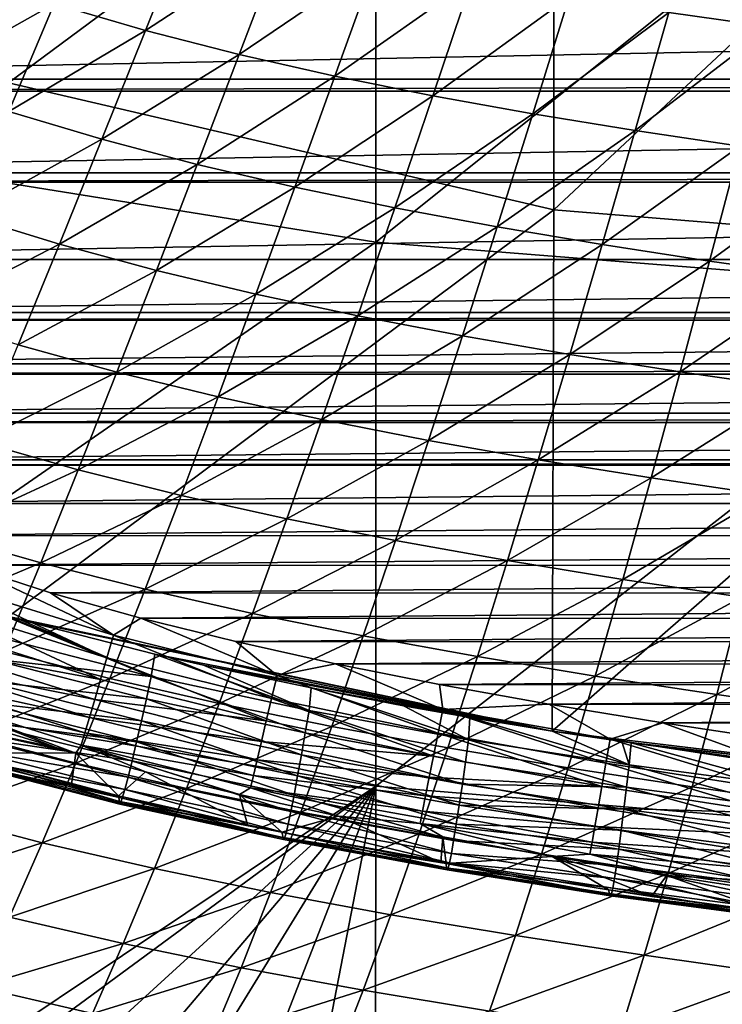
# Model space of a CAD drawing. Header units: metres. Extents: x -104 to 104, y -68 to 90.
# Tile 82 of 256: x -9.45 to -5.36, y -65.2 to -59.46. Entities that reach past the tile are written whole.
import ezdxf

# ---------------------------------------------------------------- set-up
doc = ezdxf.new("R2010")
doc.units = ezdxf.units.M
doc.layers.add('solid_FIT-BATH-153_SW0002', color=7, linetype='CONTINUOUS')

msp = doc.modelspace()

# ---------------------------------------------------------------- linework, layer by layer
at = {"layer": 'solid_FIT-BATH-153_SW0002'}
for points in [[(-6.339929, -57.475014, 10.126211), (-9.513561, -59.829487, 9.881904), (-9.516532, -56.657337, 10.174276)], [(-11.063119, -56.955433, 13.146264), (-11.063119, -60.164566, 12.848395), (-7.374184, -57.522076, 13.126828)], [(-6.339929, -57.475014, 10.126211), (-6.337791, -60.569359, 9.83842), (-9.513561, -59.829487, 9.881904)], [(-3.166559, -57.601345, 10.133073), (-6.337791, -60.569359, 9.83842), (-6.339929, -57.475014, 10.126211)], [(-11.063119, -60.164566, 12.848395), (-7.374184, -60.757038, 12.826158), (-7.374184, -57.522076, 13.126828)], [(-7.374184, -57.522076, 13.126828), (-7.374184, -60.757038, 12.826158), (-3.685249, -57.803608, 13.124873)], [(-3.166559, -57.601345, 10.133073), (-3.165333, -60.828033, 9.8335), (-6.337791, -60.569359, 9.83842)], [(-7.374184, -60.757038, 12.826158), (-3.685249, -61.051376, 12.823524), (-3.685249, -57.803608, 13.124873)], [(-5.075833, -59.502838, -4.046718), (-5.668739, -59.418564, -3.99928), (-4.891976, -58.785294, -4.502365)], [(-8.71592, -59.524632, -3.175266), (-9.24914, -59.369026, -3.096009), (-8.453888, -58.869816, -3.693896)], [(-8.71592, -59.524632, -3.175266), (-8.453888, -58.869816, -3.693896), (-7.919036, -59.002125, -3.765745)], [(-8.170344, -59.664181, -3.249031), (-8.71592, -59.524632, -3.175266), (-7.919036, -59.002125, -3.765745)], [(-8.170344, -59.664181, -3.249031), (-7.919036, -59.002125, -3.765745), (-7.373385, -59.1213, -3.831812)], [(-7.612876, -59.790295, -3.317322), (-8.170344, -59.664181, -3.249031), (-7.373385, -59.1213, -3.831812)], [(-7.612876, -59.790295, -3.317322), (-7.373385, -59.1213, -3.831812), (-6.816818, -59.229366, -3.892413)], [(-10.04123, -59.813553, -2.446528), (-9.769485, -59.194683, -3.011268), (-9.24914, -59.369026, -3.096009)], [(13.650385, -59.266029, 6.741826), (-13.650395, -59.266006, 6.741824), (-13.380065, -59.806362, 6.789099)], [(13.380065, -59.806362, 6.789099), (13.650385, -59.266029, 6.741826), (-13.380065, -59.806362, 6.789099)], [(-7.043321, -59.904999, -3.38048), (-7.612876, -59.790295, -3.317322), (-6.816818, -59.229366, -3.892413)], [(-7.043321, -59.904999, -3.38048), (-6.816818, -59.229366, -3.892413), (-6.24879, -59.327923, -3.948062)], [(-6.461062, -60.009945, -3.439053), (-7.043321, -59.904999, -3.38048), (-6.24879, -59.327923, -3.948062)], [(-6.461062, -60.009945, -3.439053), (-6.24879, -59.327923, -3.948062), (-5.668739, -59.418564, -3.99928)], [(-9.512738, -59.995159, -2.532635), (-10.04123, -59.813553, -2.446528), (-9.24914, -59.369026, -3.096009)], [(-9.512738, -59.995159, -2.532635), (-9.24914, -59.369026, -3.096009), (-8.71592, -59.524632, -3.175266)], [(-5.865464, -60.106773, -3.4936), (-6.461062, -60.009945, -3.439053), (-5.668739, -59.418564, -3.99928)], [(-5.865464, -60.106773, -3.4936), (-5.668739, -59.418564, -3.99928), (-5.075833, -59.502838, -4.046718)], [(-8.970421, -60.157845, -2.613524), (-9.512738, -59.995159, -2.532635), (-8.71592, -59.524632, -3.175266)], [(-8.970421, -60.157845, -2.613524), (-8.71592, -59.524632, -3.175266), (-8.170344, -59.664181, -3.249031)], [(-5.255616, -60.197113, -3.544824), (-5.865464, -60.106773, -3.4936), (-5.075833, -59.502838, -4.046718)], [(-8.414721, -60.304222, -2.689196), (-8.970421, -60.157845, -2.613524), (-8.170344, -59.664181, -3.249031)], [(-8.414721, -60.304222, -2.689196), (-8.170344, -59.664181, -3.249031), (-7.612876, -59.790295, -3.317322)], [(13.380065, -59.806362, 6.789099), (-13.380065, -59.806362, 6.789099), (-13.340532, -59.876644, 6.795248)], [(13.340526, -59.876656, 6.795249), (13.380065, -59.806362, 6.789099), (-13.340532, -59.876644, 6.795248)], [(-6.337791, -60.569359, 9.83842), (-9.513893, -62.938431, 9.573332), (-9.513561, -59.829487, 9.881904)], [(-7.846023, -60.436855, -2.759678), (-8.414721, -60.304222, -2.689196), (-7.612876, -59.790295, -3.317322)], [(-7.846023, -60.436855, -2.759678), (-7.612876, -59.790295, -3.317322), (-7.043321, -59.904999, -3.38048)], [(13.340526, -59.876656, 6.795249), (-13.340532, -59.876644, 6.795248), (-13.04353, -60.352497, 6.83688)], [(13.04353, -60.352497, 6.83688), (13.340526, -59.876656, 6.795249), (-13.04353, -60.352497, 6.83688)], [(-7.264061, -60.557785, -2.825338), (-7.846023, -60.436855, -2.759678), (-7.043321, -59.904999, -3.38048)], [(-7.264061, -60.557785, -2.825338), (-7.043321, -59.904999, -3.38048), (-6.461062, -60.009945, -3.439053)], [(-9.768415, -60.599205, -1.929514), (-9.512738, -59.995159, -2.532635), (-8.970421, -60.157845, -2.613524)], [(-6.668156, -60.668694, -2.886755), (-7.264061, -60.557785, -2.825338), (-6.461062, -60.009945, -3.439053)], [(-6.668156, -60.668694, -2.886755), (-6.461062, -60.009945, -3.439053), (-5.865464, -60.106773, -3.4936)], [(-6.057605, -60.771271, -2.944524), (-6.668156, -60.668694, -2.886755), (-5.865464, -60.106773, -3.4936)], [(-6.057605, -60.771271, -2.944524), (-5.865464, -60.106773, -3.4936), (-5.255616, -60.197113, -3.544824)], [(-11.063119, -60.164566, 12.848395), (-11.063119, -63.308983, 12.534043), (-7.374184, -60.757038, 12.826158)], [(-9.217598, -60.768539, -2.012044), (-9.768415, -60.599205, -1.929514), (-8.970421, -60.157845, -2.613524)], [(-9.217598, -60.768539, -2.012044), (-8.970421, -60.157845, -2.613524), (-8.414721, -60.304222, -2.689196)], [(-5.431427, -60.867218, -2.9994), (-6.057605, -60.771271, -2.944524), (-5.255616, -60.197113, -3.544824)], [(-5.431427, -60.867218, -2.9994), (-5.255616, -60.197113, -3.544824), (-4.630452, -60.282528, -3.593522)], [(-8.652357, -60.921314, -2.089612), (-9.217598, -60.768539, -2.012044), (-8.414721, -60.304222, -2.689196)], [(-8.652357, -60.921314, -2.089612), (-8.414721, -60.304222, -2.689196), (-7.846023, -60.436855, -2.759678)], [(-4.788491, -60.958191, -3.052239), (-5.431427, -60.867218, -2.9994), (-4.630452, -60.282528, -3.593522)], [(13.04353, -60.352497, 6.83688), (-13.04353, -60.352497, 6.83688), (-13.00547, -60.407326, 6.841677)], [(13.005467, -60.40733, 6.841677), (13.04353, -60.352497, 6.83688), (-13.00547, -60.407326, 6.841677)], [(13.005467, -60.40733, 6.841677), (-13.00547, -60.407326, 6.841677), (-12.649366, -60.858624, 6.88116)], [(12.649366, -60.858624, 6.88116), (13.005467, -60.40733, 6.841677), (-12.649366, -60.858624, 6.88116)], [(-8.073002, -61.060043, -2.162259), (-8.652357, -60.921314, -2.089612), (-7.846023, -60.436855, -2.759678)], [(-8.073002, -61.060043, -2.162259), (-7.846023, -60.436855, -2.759678), (-7.264061, -60.557785, -2.825338)], [(-6.337791, -60.569359, 9.83842), (-6.347088, -63.605862, 9.534922), (-9.513893, -62.938431, 9.573332)], [(-7.479203, -61.18676, -2.230371), (-8.073002, -61.060043, -2.162259), (-7.264061, -60.557785, -2.825338)], [(-7.479203, -61.18676, -2.230371), (-7.264061, -60.557785, -2.825338), (-6.668156, -60.668694, -2.886755)], [(-3.165333, -60.828033, 9.8335), (-6.347088, -63.605862, 9.534922), (-6.337791, -60.569359, 9.83842)], [(-10.01642, -61.180271, -1.290025), (-9.768415, -60.599205, -1.929514), (-9.217598, -60.768539, -2.012044)], [(-6.87022, -61.303188, -2.294565), (-7.479203, -61.18676, -2.230371), (-6.668156, -60.668694, -2.886755)], [(-6.87022, -61.303188, -2.294565), (-6.668156, -60.668694, -2.886755), (-6.057605, -60.771271, -2.944524)], [(-11.063119, -63.308983, 12.534043), (-7.374184, -63.926926, 12.508788), (-7.374184, -60.757038, 12.826158)], [(-7.374184, -60.757038, 12.826158), (-7.374184, -63.926926, 12.508788), (-3.685249, -61.051376, 12.823524)], [(-9.457681, -61.355804, -1.374202), (-10.01642, -61.180271, -1.290025), (-9.217598, -60.768539, -2.012044)], [(-9.457681, -61.355804, -1.374202), (-9.217598, -60.768539, -2.012044), (-8.652357, -60.921314, -2.089612)], [(-6.245294, -61.411057, -2.355464), (-6.87022, -61.303188, -2.294565), (-6.057605, -60.771271, -2.944524)], [(-6.245294, -61.411057, -2.355464), (-6.057605, -60.771271, -2.944524), (-5.431427, -60.867218, -2.9994)], [(12.649366, -60.858624, 6.88116), (-12.649366, -60.858624, 6.88116), (-12.357186, -61.167828, 6.908212)], [(12.357137, -61.167873, 6.908216), (12.649366, -60.858624, 6.88116), (-12.357186, -61.167828, 6.908212)], [(-3.165333, -60.828033, 9.8335), (-3.167555, -63.989811, 9.517214), (-6.347088, -63.605862, 9.534922)], [(-5.603384, -61.512131, -2.413874), (-6.245294, -61.411057, -2.355464), (-5.431427, -60.867218, -2.9994)], [(-5.603384, -61.512131, -2.413874), (-5.431427, -60.867218, -2.9994), (-4.788491, -60.958191, -3.052239)], [(-8.883465, -61.514534, -1.453659), (-9.457681, -61.355804, -1.374202), (-8.652357, -60.921314, -2.089612)], [(-8.883465, -61.514534, -1.453659), (-8.652357, -60.921314, -2.089612), (-8.073002, -61.060043, -2.162259)], [(-4.943301, -61.608158, -2.47071), (-5.603384, -61.512131, -2.413874), (-4.788491, -60.958191, -3.052239)], [(-8.294009, -61.658909, -1.528445), (-8.883465, -61.514534, -1.453659), (-8.073002, -61.060043, -2.162259)], [(-8.294009, -61.658909, -1.528445), (-8.073002, -61.060043, -2.162259), (-7.479203, -61.18676, -2.230371)], [(-7.374184, -63.926926, 12.508788), (-3.685249, -64.233894, 12.505377), (-3.685249, -61.051376, 12.823524)], [(12.357137, -61.167873, 6.908216), (-12.357186, -61.167828, 6.908212), (-12.310393, -61.212009, 6.912077)], [(12.31039, -61.212013, 6.912077), (12.357137, -61.167873, 6.908216), (-12.310393, -61.212009, 6.912077)], [(12.31039, -61.212013, 6.912077), (-12.310393, -61.212009, 6.912077), (-12.015484, -61.466148, 6.934311)], [(12.015394, -61.466221, 6.934318), (12.31039, -61.212013, 6.912077), (-12.015484, -61.466148, 6.934311)], [(-7.688924, -61.790958, -1.598971), (-8.294009, -61.658909, -1.528445), (-7.479203, -61.18676, -2.230371)], [(-7.688924, -61.790958, -1.598971), (-7.479203, -61.18676, -2.230371), (-6.87022, -61.303188, -2.294565)], [(-7.067418, -61.912445, -1.665882), (-7.688924, -61.790958, -1.598971), (-6.87022, -61.303188, -2.294565)], [(-7.067418, -61.912445, -1.665882), (-6.87022, -61.303188, -2.294565), (-6.245294, -61.411057, -2.355464)], [(-9.690901, -61.918732, -0.703381), (-9.457681, -61.355804, -1.374202), (-8.883465, -61.514534, -1.453659)], [(-6.428679, -62.025131, -1.729834), (-7.067418, -61.912445, -1.665882), (-6.245294, -61.411057, -2.355464)], [(-6.428679, -62.025131, -1.729834), (-6.245294, -61.411057, -2.355464), (-5.603384, -61.512131, -2.413874)], [(12.015394, -61.466221, 6.934318), (-12.015484, -61.466148, 6.934311), (-11.939065, -61.526546, 6.939596)], [(11.939062, -61.52655, 6.939596), (12.015394, -61.466221, 6.934318), (-11.939065, -61.526546, 6.939596)], [(11.939062, -61.52655, 6.939596), (-11.939065, -61.526546, 6.939596), (-11.624548, -61.753807, 6.959478)], [(11.624428, -61.753887, 6.959486), (11.939062, -61.52655, 6.939596), (-11.624548, -61.753807, 6.959478)], [(-9.10826, -62.082947, -0.78472), (-9.690901, -61.918732, -0.703381), (-8.883465, -61.514534, -1.453659)], [(-9.10826, -62.082947, -0.78472), (-8.883465, -61.514534, -1.453659), (-8.294009, -61.658909, -1.528445)], [(-5.771616, -62.13084, -1.791682), (-6.428679, -62.025131, -1.729834), (-5.603384, -61.512131, -2.413874)], [(-5.771616, -62.13084, -1.791682), (-5.603384, -61.512131, -2.413874), (-4.943301, -61.608158, -2.47071)], [(-5.094992, -62.231396, -1.852394), (-5.771616, -62.13084, -1.791682), (-4.943301, -61.608158, -2.47071)], [(-8.509245, -62.232502, -0.861626), (-9.10826, -62.082947, -0.78472), (-8.294009, -61.658909, -1.528445)], [(-8.509245, -62.232502, -0.861626), (-8.294009, -61.658909, -1.528445), (-7.688924, -61.790958, -1.598971)], [(11.624428, -61.753887, 6.959486), (-11.624548, -61.753807, 6.959478), (-11.542172, -61.807854, 6.964207)], [(11.542171, -61.807854, 6.964207), (11.624428, -61.753887, 6.959486), (-11.542172, -61.807854, 6.964207)], [(-7.893409, -62.369415, -0.934532), (-8.509245, -62.232502, -0.861626), (-7.688924, -61.790958, -1.598971)], [(-7.893409, -62.369415, -0.934532), (-7.688924, -61.790958, -1.598971), (-7.067418, -61.912445, -1.665882)], [(11.542171, -61.807854, 6.964207), (-11.542172, -61.807854, 6.964207), (-11.176744, -62.024994, 6.983204)], [(11.176592, -62.025089, 6.983212), (11.542171, -61.807854, 6.964207), (-11.176744, -62.024994, 6.983204)], [(-9.917553, -62.456455, -0.003095), (-9.690901, -61.918732, -0.703381), (-9.10826, -62.082947, -0.78472)], [(-7.259916, -62.495483, -1.004113), (-7.893409, -62.369415, -0.934532), (-7.067418, -61.912445, -1.665882)], [(-7.259916, -62.495483, -1.004113), (-7.067418, -61.912445, -1.665882), (-6.428679, -62.025131, -1.729834)], [(11.176592, -62.025089, 6.983212), (-11.176744, -62.024994, 6.983204), (-11.117951, -62.057102, 6.986013)], [(11.117952, -62.057114, 6.986014), (11.176592, -62.025089, 6.983212), (-11.117951, -62.057102, 6.986013)], [(-6.60791, -62.612492, -1.071056), (-7.259916, -62.495483, -1.004113), (-6.428679, -62.025131, -1.729834)], [(-6.60791, -62.612492, -1.071056), (-6.428679, -62.025131, -1.729834), (-5.771616, -62.13084, -1.791682)], [(11.117952, -62.057114, 6.986014), (-11.117951, -62.057102, 6.986013), (-10.672359, -62.27993, 7.005508)], [(10.672176, -62.280045, 7.005518), (11.117952, -62.057114, 6.986014), (-10.672359, -62.27993, 7.005508)], [(-9.327016, -62.625671, -0.08631), (-9.917553, -62.456455, -0.003095), (-9.10826, -62.082947, -0.78472)], [(-9.327016, -62.625671, -0.08631), (-9.10826, -62.082947, -0.78472), (-8.509245, -62.232502, -0.861626)], [(-5.936255, -62.722321, -1.136262), (-6.60791, -62.612492, -1.071056), (-5.771616, -62.13084, -1.791682)], [(-5.936255, -62.722321, -1.136262), (-5.771616, -62.13084, -1.791682), (-5.094992, -62.231396, -1.852394)], [(-8.71896, -62.779919, -0.165322), (-9.327016, -62.625671, -0.08631), (-8.509245, -62.232502, -0.861626)], [(-8.71896, -62.779919, -0.165322), (-8.509245, -62.232502, -0.861626), (-7.893409, -62.369415, -0.934532)], [(-5.243677, -62.82687, -1.200754), (-5.936255, -62.722321, -1.136262), (-5.094992, -62.231396, -1.852394)], [(10.672176, -62.280045, 7.005518), (-10.672359, -62.27993, 7.005508), (-10.233517, -62.46595, 7.021783)], [(10.229734, -62.46809, 7.02197), (10.672176, -62.280045, 7.005518), (-10.233517, -62.46595, 7.021783)], [(-8.092889, -62.921215, -0.240583), (-8.71896, -62.779919, -0.165322), (-7.893409, -62.369415, -0.934532)], [(-8.092889, -62.921215, -0.240583), (-7.893409, -62.369415, -0.934532), (-7.259916, -62.495483, -1.004113)], [(10.229734, -62.46809, 7.02197), (-10.233517, -62.46595, 7.021783), (-9.76589, -62.639584, 7.036974)], [(-10.138002, -62.968151, 0.723011), (-9.917553, -62.456455, -0.003095), (-9.327016, -62.625671, -0.08631)], [(9.757561, -62.643116, 7.037283), (10.229734, -62.46809, 7.02197), (-9.76589, -62.639584, 7.036974)], [(-7.447924, -63.051365, -0.312796), (-8.092889, -62.921215, -0.240583), (-7.259916, -62.495483, -1.004113)], [(-7.447924, -63.051365, -0.312796), (-7.259916, -62.495483, -1.004113), (-6.60791, -62.612492, -1.071056)], [(-9.54007, -63.141869, 0.637915), (-10.138002, -62.968151, 0.723011), (-9.327016, -62.625671, -0.08631)], [(-9.76589, -62.639584, 7.036974), (-9.833949, -62.759533, 7.057271), (-8.903069, -63.047092, 7.082764)], [(-9.269399, -62.800644, 7.051065), (-9.76589, -62.639584, 7.036974), (-8.903069, -63.047092, 7.082764)], [(9.757561, -62.643116, 7.037283), (-9.76589, -62.639584, 7.036974), (-9.269399, -62.800644, 7.051065)], [(-9.54007, -63.141869, 0.637915), (-9.327016, -62.625671, -0.08631), (-8.71896, -62.779919, -0.165322)], [(9.255204, -62.804558, 7.051407), (9.757561, -62.643116, 7.037283), (-9.269399, -62.800644, 7.051065)], [(-6.783173, -63.172188, -0.38268), (-7.447924, -63.051365, -0.312796), (-6.60791, -62.612492, -1.071056)], [(-6.783173, -63.172188, -0.38268), (-6.60791, -62.612492, -1.071056), (-5.936255, -62.722321, -1.136262)], [(-9.879952, -62.886227, 7.09769), (-8.940991, -63.178581, 7.124597), (-9.833949, -62.759533, 7.057271)], [(-8.940991, -63.178581, 7.124597), (-8.903069, -63.047092, 7.082764), (-9.833949, -62.759533, 7.057271)], [(-6.097465, -63.285614, -0.451179), (-6.783173, -63.172188, -0.38268), (-5.936255, -62.722321, -1.136262)], [(-6.097465, -63.285614, -0.451179), (-5.936255, -62.722321, -1.136262), (-5.243677, -62.82687, -1.200754)], [(-8.923465, -63.300316, 0.556806), (-9.54007, -63.141869, 0.637915), (-8.71896, -62.779919, -0.165322)], [(-8.743546, -62.947952, 7.063953), (-9.269399, -62.800644, 7.051065), (-8.903069, -63.047092, 7.082764)], [(9.255204, -62.804558, 7.051407), (-9.269399, -62.800644, 7.051065), (-8.743546, -62.947952, 7.063953)], [(-8.923465, -63.300316, 0.556806), (-8.71896, -62.779919, -0.165322), (-8.092889, -62.921215, -0.240583)], [(8.723073, -62.95293, 7.064388), (9.255204, -62.804558, 7.051407), (-8.743546, -62.947952, 7.063953)], [(-5.389495, -63.393597, -0.519371), (-6.097465, -63.285614, -0.451179), (-5.243677, -62.82687, -1.200754)], [(-5.389495, -63.393597, -0.519371), (-5.243677, -62.82687, -1.200754), (-4.529598, -62.927567, -1.265099)], [(-9.924676, -63.008526, 7.157085), (-8.977746, -63.305393, 7.186026), (-9.879952, -62.886227, 7.09769)], [(-8.977746, -63.305393, 7.186026), (-8.940991, -63.178581, 7.124597), (-9.879952, -62.886227, 7.09769)], [(-8.682652, -63.287685, 9.536928), (-9.58936, -63.055248, 9.55133), (-9.556773, -62.926239, 9.574138)], [(-8.682652, -63.287685, 9.536928), (-9.556773, -62.926239, 9.574138), (-9.513893, -62.938431, 9.573332)], [(-9.444927, -62.95779, 9.57206), (-8.682652, -63.287685, 9.536928), (-9.513893, -62.938431, 9.573332)], [(-6.347088, -63.605862, 9.534922), (-9.444927, -62.95779, 9.57206), (-9.513893, -62.938431, 9.573332)], [(-8.287644, -63.445484, 0.479209), (-8.923465, -63.300316, 0.556806), (-8.092889, -62.921215, -0.240583)], [(-8.287644, -63.445484, 0.479209), (-8.092889, -62.921215, -0.240583), (-7.447924, -63.051365, -0.312796)], [(-4.658663, -63.497601, -0.58783), (-5.389495, -63.393597, -0.519371), (-4.529598, -62.927567, -1.265099)], [(-9.444927, -62.95779, 9.57206), (-8.662817, -63.15855, 9.559392), (-8.682652, -63.287685, 9.536928)], [(-6.347088, -63.605862, 9.534922), (-8.662817, -63.15855, 9.559392), (-9.444927, -62.95779, 9.57206)], [(-8.743546, -62.947952, 7.063953), (-8.903069, -63.047092, 7.082764), (-7.950598, -63.282001, 7.103654)], [(-8.189739, -63.084839, 7.075929), (-8.743546, -62.947952, 7.063953), (-7.950598, -63.282001, 7.103654)], [(8.723073, -62.95293, 7.064388), (-8.743546, -62.947952, 7.063953), (-8.189739, -63.084839, 7.075929)], [(8.164107, -63.091755, 7.076534), (8.723073, -62.95293, 7.064388), (-8.189739, -63.084839, 7.075929)], [(-9.966592, -63.122219, 7.234918), (-8.977746, -63.305393, 7.186026), (-9.924676, -63.008526, 7.157085)], [(-8.682652, -63.287685, 9.536928), (-9.626458, -63.185123, 9.508672), (-9.58936, -63.055248, 9.55133)], [(-8.940991, -63.178581, 7.124597), (-7.982295, -63.417149, 7.146811), (-8.903069, -63.047092, 7.082764)], [(-7.982295, -63.417149, 7.146811), (-7.950598, -63.282001, 7.103654), (-8.903069, -63.047092, 7.082764)], [(-7.631698, -63.579212, 0.404393), (-8.287644, -63.445484, 0.479209), (-7.447924, -63.051365, -0.312796)], [(-7.631698, -63.579212, 0.404393), (-7.447924, -63.051365, -0.312796), (-6.783173, -63.172188, -0.38268)], [(-7.609822, -63.214188, 7.087245), (-8.189739, -63.084839, 7.075929), (-7.950598, -63.282001, 7.103654)], [(8.164107, -63.091755, 7.076534), (-8.189739, -63.084839, 7.075929), (-7.609822, -63.214188, 7.087245)], [(7.578171, -63.220543, 7.087801), (8.164107, -63.091755, 7.076534), (-7.609822, -63.214188, 7.087245)], [(-10.004341, -63.223534, 7.330043), (-9.012012, -63.422997, 7.266469), (-9.966592, -63.122219, 7.234918)], [(-9.966592, -63.122219, 7.234918), (-9.012012, -63.422997, 7.266469), (-8.977746, -63.305393, 7.186026)], [(-9.747761, -63.630707, 1.384297), (-9.54007, -63.141869, 0.637915), (-8.923465, -63.300316, 0.556806)], [(-7.763468, -63.485508, 9.525771), (-8.682652, -63.287685, 9.536928), (-8.662817, -63.15855, 9.559392)], [(-7.763468, -63.485508, 9.525771), (-8.662817, -63.15855, 9.559392), (-8.379651, -63.22311, 9.555566)], [(-6.347088, -63.605862, 9.534922), (-8.379651, -63.22311, 9.555566), (-8.662817, -63.15855, 9.559392)], [(-6.954696, -63.703323, 0.331612), (-7.631698, -63.579212, 0.404393), (-6.783173, -63.172188, -0.38268)], [(-6.954696, -63.703323, 0.331612), (-6.783173, -63.172188, -0.38268), (-6.097465, -63.285614, -0.451179)], [(-10.037176, -63.310394, 7.438909), (-9.042622, -63.527344, 7.3647), (-10.004341, -63.223534, 7.330043)], [(-10.004341, -63.223534, 7.330043), (-9.042622, -63.527344, 7.3647), (-9.012012, -63.422997, 7.266469)], [(-8.711414, -63.418274, 9.4948), (-9.663575, -63.313034, 9.444058), (-9.626458, -63.185123, 9.508672)], [(-8.682652, -63.287685, 9.536928), (-8.711414, -63.418274, 9.4948), (-9.626458, -63.185123, 9.508672)], [(-8.977746, -63.305393, 7.186026), (-8.01292, -63.547348, 7.210184), (-8.940991, -63.178581, 7.124597)], [(-8.01292, -63.547348, 7.210184), (-7.982295, -63.417149, 7.146811), (-8.940991, -63.178581, 7.124597)], [(-7.752414, -63.355038, 9.548071), (-7.763468, -63.485508, 9.525771), (-8.379651, -63.22311, 9.555566)], [(-6.347088, -63.605862, 9.534922), (-7.752414, -63.355038, 9.548071), (-8.379651, -63.22311, 9.555566)], [(-7.609822, -63.214188, 7.087245), (-7.950598, -63.282001, 7.103654), (-6.985404, -63.481243, 7.121404)], [(-7.003355, -63.33477, 7.097795), (-7.609822, -63.214188, 7.087245), (-6.985404, -63.481243, 7.121404)], [(7.578171, -63.220543, 7.087801), (-7.609822, -63.214188, 7.087245), (-7.003355, -63.33477, 7.097795)], [(6.965579, -63.341835, 7.098413), (7.578171, -63.220543, 7.087801), (-7.003355, -63.33477, 7.097795)], [(-7.785711, -63.616318, 9.484172), (-8.711414, -63.418274, 9.4948), (-8.682652, -63.287685, 9.536928)], [(-7.763468, -63.485508, 9.525771), (-7.785711, -63.616318, 9.484172), (-8.682652, -63.287685, 9.536928)], [(-7.982295, -63.417149, 7.146811), (-7.012811, -63.619343, 7.165761), (-7.950598, -63.282001, 7.103654)], [(-7.012811, -63.619343, 7.165761), (-6.985404, -63.481243, 7.121404), (-7.950598, -63.282001, 7.103654)], [(-6.255444, -63.819798, 0.259875), (-6.954696, -63.703323, 0.331612), (-6.097465, -63.285614, -0.451179)], [(-6.255444, -63.819798, 0.259875), (-6.097465, -63.285614, -0.451179), (-5.389495, -63.393597, -0.519371)], [(-11.063119, -63.308983, 12.534043), (-11.072298, -66.397751, 12.202372), (-7.374184, -63.926926, 12.508788)], [(-10.06451, -63.381149, 7.557368), (-9.068964, -63.616268, 7.476947), (-10.037176, -63.310394, 7.438909)], [(-10.037176, -63.310394, 7.438909), (-9.068964, -63.616268, 7.476947), (-9.042622, -63.527344, 7.3647)], [(-9.123073, -63.792831, 1.30109), (-9.747761, -63.630707, 1.384297), (-8.923465, -63.300316, 0.556806)], [(-8.740306, -63.546917, 9.431196), (-9.699472, -63.434395, 9.356434), (-9.663575, -63.313034, 9.444058)], [(-8.711414, -63.418274, 9.4948), (-8.740306, -63.546917, 9.431196), (-9.663575, -63.313034, 9.444058)], [(-9.123073, -63.792831, 1.30109), (-8.923465, -63.300316, 0.556806), (-8.287644, -63.445484, 0.479209)], [(-9.012012, -63.422997, 7.266469), (-8.01292, -63.547348, 7.210184), (-8.977746, -63.305393, 7.186026)], [(-6.36747, -63.449181, 7.107804), (-7.003355, -63.33477, 7.097795), (-6.985404, -63.481243, 7.121404)], [(6.965579, -63.341835, 7.098413), (-7.003355, -63.33477, 7.097795), (-6.36747, -63.449181, 7.107804)], [(6.32723, -63.456142, 7.108413), (6.965579, -63.341835, 7.098413), (-6.36747, -63.449181, 7.107804)], [(-10.06451, -63.381149, 7.557368), (-9.73045, -63.552498, 7.697496), (-9.237766, -63.701859, 7.719417)], [(-10.06451, -63.381149, 7.557368), (-9.237766, -63.701859, 7.719417), (-9.122267, -63.734489, 7.724374)], [(-10.06451, -63.381149, 7.557368), (-9.122267, -63.734489, 7.724374), (-9.090566, -63.688065, 7.598806)], [(-10.06451, -63.381149, 7.557368), (-9.090566, -63.688065, 7.598806), (-9.068964, -63.616268, 7.476947)], [(-6.835342, -63.656357, 9.516896), (-7.763468, -63.485508, 9.525771), (-7.752414, -63.355038, 9.548071)], [(-6.835342, -63.656357, 9.516896), (-7.752414, -63.355038, 9.548071), (-7.213097, -63.458443, 9.542459)], [(-6.828341, -63.526691, 9.538899), (-7.213097, -63.458443, 9.542459), (-7.752414, -63.355038, 9.548071)], [(-6.347088, -63.605862, 9.534922), (-6.828341, -63.526691, 9.538899), (-7.752414, -63.355038, 9.548071)], [(-5.532616, -63.930637, 0.188055), (-6.255444, -63.819798, 0.259875), (-5.389495, -63.393597, -0.519371)], [(-5.532616, -63.930637, 0.188055), (-5.389495, -63.393597, -0.519371), (-4.658663, -63.497601, -0.58783)], [(-8.7684, -63.669106, 9.345115), (-9.732689, -63.544098, 9.248014), (-9.699472, -63.434395, 9.356434)], [(-8.740306, -63.546917, 9.431196), (-8.7684, -63.669106, 9.345115), (-9.699472, -63.434395, 9.356434)], [(-8.477964, -63.941364, 1.221169), (-9.123073, -63.792831, 1.30109), (-8.287644, -63.445484, 0.479209)], [(-9.042622, -63.527344, 7.3647), (-8.041323, -63.667789, 7.293145), (-9.012012, -63.422997, 7.266469)], [(-9.012012, -63.422997, 7.266469), (-8.041323, -63.667789, 7.293145), (-8.01292, -63.547348, 7.210184)], [(-7.808212, -63.745201, 9.421535), (-8.740306, -63.546917, 9.431196), (-8.711414, -63.418274, 9.4948)], [(-7.785711, -63.616318, 9.484172), (-7.808212, -63.745201, 9.421535), (-8.711414, -63.418274, 9.4948)], [(-8.477964, -63.941364, 1.221169), (-8.287644, -63.445484, 0.479209), (-7.631698, -63.579212, 0.404393)], [(-8.01292, -63.547348, 7.210184), (-7.039202, -63.752262, 7.230918), (-7.982295, -63.417149, 7.146811)], [(-7.039202, -63.752262, 7.230918), (-7.012811, -63.619343, 7.165761), (-7.982295, -63.417149, 7.146811)], [(-6.828341, -63.526691, 9.538899), (-6.835342, -63.656357, 9.516896), (-7.213097, -63.458443, 9.542459)], [(-6.36747, -63.449181, 7.107804), (-6.985404, -63.481243, 7.121404), (-6.010221, -63.653252, 7.136767)], [(-5.702972, -63.559086, 7.11742), (-6.36747, -63.449181, 7.107804), (-6.010221, -63.653252, 7.136767)], [(6.32723, -63.456142, 7.108413), (-6.36747, -63.449181, 7.107804), (-5.702972, -63.559086, 7.11742)], [(5.661108, -63.564137, 7.117862), (6.32723, -63.456142, 7.108413), (-5.702972, -63.559086, 7.11742)], [(-6.853086, -63.786873, 9.475832), (-7.785711, -63.616318, 9.484172), (-7.763468, -63.485508, 9.525771)], [(-6.835342, -63.656357, 9.516896), (-6.853086, -63.786873, 9.475832), (-7.763468, -63.485508, 9.525771)], [(-7.012811, -63.619343, 7.165761), (-6.035054, -63.793732, 7.18226), (-6.985404, -63.481243, 7.121404)], [(-6.035054, -63.793732, 7.18226), (-6.010221, -63.653252, 7.136767), (-6.985404, -63.481243, 7.121404)], [(-4.785588, -64.037338, 0.115567), (-5.532616, -63.930637, 0.188055), (-4.658663, -63.497601, -0.58783)], [(-9.865903, -63.572247, 7.858649), (-9.237766, -63.701859, 7.719417), (-9.73045, -63.552498, 7.697496)], [(-9.865903, -63.572247, 7.858649), (-9.821439, -63.73299, 8.262605), (-9.122267, -63.734489, 7.724374)], [(-9.865903, -63.572247, 7.858649), (-9.122267, -63.734489, 7.724374), (-9.237766, -63.701859, 7.719417)], [(-8.794593, -63.779831, 9.238681), (-9.76171, -63.636917, 9.12182), (-9.732689, -63.544098, 9.248014)], [(-8.7684, -63.669106, 9.345115), (-8.794593, -63.779831, 9.238681), (-9.732689, -63.544098, 9.248014)], [(-9.068964, -63.616268, 7.476947), (-8.066486, -63.774166, 7.394386), (-9.042622, -63.527344, 7.3647)], [(-9.042622, -63.527344, 7.3647), (-8.066486, -63.774166, 7.394386), (-8.041323, -63.667789, 7.293145)], [(-7.830291, -63.867729, 9.336907), (-8.7684, -63.669106, 9.345115), (-8.740306, -63.546917, 9.431196)], [(-7.808212, -63.745201, 9.421535), (-7.830291, -63.867729, 9.336907), (-8.740306, -63.546917, 9.431196)], [(-8.041323, -63.667789, 7.293145), (-7.039202, -63.752262, 7.230918), (-8.01292, -63.547348, 7.210184)], [(-5.900339, -63.803642, 9.509793), (-6.835342, -63.656357, 9.516896), (-6.828341, -63.526691, 9.538899)], [(-5.900339, -63.803642, 9.509793), (-6.828341, -63.526691, 9.538899), (-6.347088, -63.605862, 9.534922)], [(-5.702972, -63.559086, 7.11742), (-6.010221, -63.653252, 7.136767), (-5.031355, -63.803551, 7.150234)], [(-5.007948, -63.662941, 7.126506), (-5.702972, -63.559086, 7.11742), (-5.031355, -63.803551, 7.150234)], [(5.661108, -63.564137, 7.117862), (-5.702972, -63.559086, 7.11742), (-5.007948, -63.662941, 7.126506)], [(-9.95043, -64.091347, 2.149185), (-9.747761, -63.630707, 1.384297), (-9.123073, -63.792831, 1.30109)], [(-9.090566, -63.688065, 7.598806), (-8.087902, -63.864239, 7.509904), (-9.068964, -63.616268, 7.476947)], [(-9.068964, -63.616268, 7.476947), (-8.087902, -63.864239, 7.509904), (-8.066486, -63.774166, 7.394386)], [(-7.811496, -64.078133, 1.143774), (-8.477964, -63.941364, 1.221169), (-7.631698, -63.579212, 0.404393)], [(-7.811496, -64.078133, 1.143774), (-7.631698, -63.579212, 0.404393), (-6.954696, -63.703323, 0.331612)], [(-6.871171, -63.915493, 9.41414), (-7.808212, -63.745201, 9.421535), (-7.785711, -63.616318, 9.484172)], [(-6.853086, -63.786873, 9.475832), (-6.871171, -63.915493, 9.41414), (-7.785711, -63.616318, 9.484172)], [(-7.039202, -63.752262, 7.230918), (-6.058916, -63.928791, 7.249123), (-7.012811, -63.619343, 7.165761)], [(-6.058916, -63.928791, 7.249123), (-6.035054, -63.793732, 7.18226), (-7.012811, -63.619343, 7.165761)], [(-5.942628, -63.66761, 9.53192), (-6.347088, -63.605862, 9.534922), (-3.167555, -63.989811, 9.517214)], [(-5.942628, -63.66761, 9.53192), (-5.900339, -63.803642, 9.509793), (-6.347088, -63.605862, 9.534922)], [(-8.817733, -63.873978, 9.114786), (-9.785226, -63.708427, 8.981408), (-9.76171, -63.636917, 9.12182)], [(-8.794593, -63.779831, 9.238681), (-8.817733, -63.873978, 9.114786), (-9.76171, -63.636917, 9.12182)], [(-9.090566, -63.688065, 7.598806), (-9.122267, -63.734489, 7.724374), (-8.717068, -63.842796, 7.741351)], [(-9.090566, -63.688065, 7.598806), (-8.717068, -63.842796, 7.741351), (-8.168521, -63.97588, 7.762587)], [(-9.090566, -63.688065, 7.598806), (-8.168521, -63.97588, 7.762587), (-8.105187, -63.936283, 7.635031)], [(-9.090566, -63.688065, 7.598806), (-8.105187, -63.936283, 7.635031), (-8.087902, -63.864239, 7.509904)], [(-7.85111, -63.979004, 9.232329), (-8.794593, -63.779831, 9.238681), (-8.7684, -63.669106, 9.345115)], [(-7.830291, -63.867729, 9.336907), (-7.85111, -63.979004, 9.232329), (-8.7684, -63.669106, 9.345115)], [(-8.066486, -63.774166, 7.394386), (-7.063546, -63.874908, 7.316202), (-8.041323, -63.667789, 7.293145)], [(-8.041323, -63.667789, 7.293145), (-7.063546, -63.874908, 7.316202), (-7.039202, -63.752262, 7.230918)], [(-5.915282, -63.933434, 9.46927), (-6.853086, -63.786873, 9.475832), (-6.835342, -63.656357, 9.516896)], [(-5.900339, -63.803642, 9.509793), (-5.915282, -63.933434, 9.46927), (-6.835342, -63.656357, 9.516896)], [(-6.035054, -63.793732, 7.18226), (-5.053504, -63.946335, 7.196869), (-6.010221, -63.653252, 7.136767)], [(-5.053504, -63.946335, 7.196869), (-5.031355, -63.803551, 7.150234), (-6.010221, -63.653252, 7.136767)], [(-5.942628, -63.66761, 9.53192), (-3.167555, -63.989811, 9.517214), (-5.888231, -63.675606, 9.531537)], [(-5.942628, -63.66761, 9.53192), (-5.888231, -63.675606, 9.531537), (-5.900339, -63.803642, 9.509793)], [(-4.960545, -63.929104, 9.504146), (-5.900339, -63.803642, 9.509793), (-5.888231, -63.675606, 9.531537)], [(-4.95931, -63.801037, 9.525701), (-5.888231, -63.675606, 9.531537), (-3.167555, -63.989811, 9.517214)], [(-4.960545, -63.929104, 9.504146), (-5.888231, -63.675606, 9.531537), (-4.95931, -63.801037, 9.525701)], [(-8.866986, -64.017067, 8.395233), (-9.821439, -63.73299, 8.262605), (-9.81797, -63.769215, 8.392555)], [(-8.872854, -63.983612, 8.265751), (-9.148262, -63.915733, 8.264522), (-9.821439, -63.73299, 8.262605)], [(-9.122267, -63.734489, 7.724374), (-9.821439, -63.73299, 8.262605), (-9.148262, -63.915733, 8.264522)], [(-8.866986, -64.017067, 8.395233), (-8.872854, -63.983612, 8.265751), (-9.821439, -63.73299, 8.262605)], [(-8.836819, -63.947189, 8.976839), (-9.802745, -63.757366, 8.83245), (-9.785226, -63.708427, 8.981408)], [(-8.817733, -63.873978, 9.114786), (-8.836819, -63.947189, 8.976839), (-9.785226, -63.708427, 8.981408)], [(-9.122267, -63.734489, 7.724374), (-9.148262, -63.915733, 8.264522), (-8.872854, -63.983612, 8.265751)], [(-8.717068, -63.842796, 7.741351), (-9.122267, -63.734489, 7.724374), (-8.872854, -63.983612, 8.265751)], [(-6.889079, -64.03788, 9.330911), (-7.830291, -63.867729, 9.336907), (-7.808212, -63.745201, 9.421535)], [(-7.12271, -64.205002, 1.068129), (-7.811496, -64.078133, 1.143774), (-6.954696, -63.703323, 0.331612)], [(-6.871171, -63.915493, 9.41414), (-6.889079, -64.03788, 9.330911), (-7.808212, -63.745201, 9.421535)], [(-7.12271, -64.205002, 1.068129), (-6.954696, -63.703323, 0.331612), (-6.255444, -63.819798, 0.259875)], [(-9.318097, -64.25663, 2.063874), (-9.95043, -64.091347, 2.149185), (-9.123073, -63.792831, 1.30109)], [(-8.866343, -64.031693, 8.534807), (-9.81797, -63.769215, 8.392555), (-9.818823, -63.786243, 8.533209)], [(-8.861319, -64.026283, 8.681106), (-9.818823, -63.786243, 8.533209), (-9.813975, -63.783241, 8.681139)], [(-8.861319, -64.026283, 8.681106), (-8.866343, -64.031693, 8.534807), (-9.818823, -63.786243, 8.533209)], [(-8.866343, -64.031693, 8.534807), (-8.866986, -64.017067, 8.395233), (-9.81797, -63.769215, 8.392555)], [(-8.851437, -63.998146, 8.830293), (-9.813975, -63.783241, 8.681139), (-9.802745, -63.757366, 8.83245)], [(-8.851437, -63.998146, 8.830293), (-8.861319, -64.026283, 8.681106), (-9.813975, -63.783241, 8.681139)], [(-8.836819, -63.947189, 8.976839), (-8.851437, -63.998146, 8.830293), (-9.802745, -63.757366, 8.83245)], [(-9.318097, -64.25663, 2.063874), (-9.123073, -63.792831, 1.30109), (-8.477964, -63.941364, 1.221169)], [(-7.869797, -64.07402, 9.110576), (-8.817733, -63.873978, 9.114786), (-8.794593, -63.779831, 9.238681)], [(-7.85111, -63.979004, 9.232329), (-7.869797, -64.07402, 9.110576), (-8.794593, -63.779831, 9.238681)], [(-8.087902, -63.864239, 7.509904), (-7.084939, -63.982758, 7.420225), (-8.066486, -63.774166, 7.394386)], [(-8.066486, -63.774166, 7.394386), (-7.084939, -63.982758, 7.420225), (-7.063546, -63.874908, 7.316202)], [(-7.063546, -63.874908, 7.316202), (-6.058916, -63.928791, 7.249123), (-7.039202, -63.752262, 7.230918)], [(-5.915282, -63.933434, 9.46927), (-6.871171, -63.915493, 9.41414), (-6.853086, -63.786873, 9.475832)], [(-6.058916, -63.928791, 7.249123), (-5.074728, -64.083466, 7.265453), (-6.035054, -63.793732, 7.18226)], [(-5.074728, -64.083466, 7.265453), (-5.053504, -63.946335, 7.196869), (-6.035054, -63.793732, 7.18226)], [(-4.973594, -64.057968, 9.464156), (-5.915282, -63.933434, 9.46927), (-5.900339, -63.803642, 9.509793)], [(-4.960545, -63.929104, 9.504146), (-4.973594, -64.057968, 9.464156), (-5.900339, -63.803642, 9.509793)], [(-8.717068, -63.842796, 7.741351), (-8.872854, -63.983612, 8.265751), (-8.122757, -64.153374, 8.269887)], [(-8.168521, -63.97588, 7.762587), (-8.717068, -63.842796, 7.741351), (-8.122757, -64.153374, 8.269887)], [(-6.410393, -64.323959, 0.993202), (-7.12271, -64.205002, 1.068129), (-6.255444, -63.819798, 0.259875)], [(-6.410393, -64.323959, 0.993202), (-6.255444, -63.819798, 0.259875), (-5.532616, -63.930637, 0.188055)], [(-7.885581, -64.148499, 8.974923), (-8.836819, -63.947189, 8.976839), (-8.817733, -63.873978, 9.114786)], [(-7.869797, -64.07402, 9.110576), (-7.885581, -64.148499, 8.974923), (-8.817733, -63.873978, 9.114786)], [(-8.105187, -63.936283, 7.635031), (-7.102946, -64.073509, 7.538764), (-8.087902, -63.864239, 7.509904)], [(-8.087902, -63.864239, 7.509904), (-7.102946, -64.073509, 7.538764), (-7.084939, -63.982758, 7.420225)], [(-6.906158, -64.149261, 9.228106), (-7.85111, -63.979004, 9.232329), (-7.830291, -63.867729, 9.336907)], [(-6.889079, -64.03788, 9.330911), (-6.906158, -64.149261, 9.228106), (-7.830291, -63.867729, 9.336907)], [(-7.084939, -63.982758, 7.420225), (-6.080843, -64.053101, 7.336636), (-7.063546, -63.874908, 7.316202)], [(-7.063546, -63.874908, 7.316202), (-6.080843, -64.053101, 7.336636), (-6.058916, -63.928791, 7.249123)], [(-5.930583, -64.061363, 9.408508), (-6.889079, -64.03788, 9.330911), (-6.871171, -63.915493, 9.41414)], [(-5.915282, -63.933434, 9.46927), (-5.930583, -64.061363, 9.408508), (-6.871171, -63.915493, 9.41414)], [(-11.072298, -66.397751, 12.202372), (-10.817841, -66.460518, 12.198641), (-7.374184, -63.926926, 12.508788)], [(-10.817841, -66.460518, 12.198641), (-10.28195, -66.581192, 12.19193), (-7.374184, -63.926926, 12.508788)], [(-10.28195, -66.581192, 12.19193), (-9.721948, -66.691841, 12.186442), (-7.374184, -63.926926, 12.508788)], [(-9.721948, -66.691841, 12.186442), (-9.137236, -66.793259, 12.182076), (-7.374184, -63.926926, 12.508788)], [(-8.664134, -64.407982, 1.981633), (-9.318097, -64.25663, 2.063874), (-8.477964, -63.941364, 1.221169)], [(-9.137236, -66.793259, 12.182076), (-8.52607, -66.887733, 12.178564), (-7.374184, -63.926926, 12.508788)], [(-7.898106, -64.201088, 8.830626), (-8.851437, -63.998146, 8.830293), (-8.836819, -63.947189, 8.976839)], [(-7.885581, -64.148499, 8.974923), (-7.898106, -64.201088, 8.830626), (-8.836819, -63.947189, 8.976839)], [(-8.664134, -64.407982, 1.981633), (-8.477964, -63.941364, 1.221169), (-7.811496, -64.078133, 1.143774)], [(-8.52607, -66.887733, 12.178564), (-7.963099, -66.966034, 12.176081), (-7.374184, -63.926926, 12.508788)], [(-8.105187, -63.936283, 7.635031), (-8.168521, -63.97588, 7.762587), (-7.591794, -64.101944, 7.783096)], [(-8.168521, -63.97588, 7.762587), (-8.122757, -64.153374, 8.269887), (-7.921578, -64.195457, 8.271181)], [(-7.591794, -64.101944, 7.783096), (-8.168521, -63.97588, 7.762587), (-7.921578, -64.195457, 8.271181)], [(-8.105187, -63.936283, 7.635031), (-7.591794, -64.101944, 7.783096), (-7.117254, -64.145424, 7.666896)], [(-8.105187, -63.936283, 7.635031), (-7.117254, -64.145424, 7.666896), (-7.102946, -64.073509, 7.538764)], [(-7.963099, -66.966034, 12.176081), (-7.379753, -67.038834, 12.174181), (-7.374184, -63.926926, 12.508788)], [(-7.374184, -63.926926, 12.508788), (-7.379753, -67.038834, 12.174181), (-3.685249, -64.233894, 12.505377)], [(-5.673207, -64.437065, 0.917815), (-6.410393, -64.323959, 0.993202), (-5.532616, -63.930637, 0.188055)], [(-6.080843, -64.053101, 7.336636), (-5.074728, -64.083466, 7.265453), (-6.058916, -63.928791, 7.249123)], [(-4.986969, -64.185013, 9.404301), (-5.930583, -64.061363, 9.408508), (-5.915282, -63.933434, 9.46927)], [(-4.973594, -64.057968, 9.464156), (-4.986969, -64.185013, 9.404301), (-5.915282, -63.933434, 9.46927)], [(-5.673207, -64.437065, 0.917815), (-5.532616, -63.930637, 0.188055), (-4.785588, -64.037338, 0.115567)], [(-8.122757, -64.153374, 8.269887), (-8.872854, -63.983612, 8.265751), (-8.866986, -64.017067, 8.395233)], [(-7.914457, -64.226273, 8.400147), (-8.866986, -64.017067, 8.395233), (-8.866343, -64.031693, 8.534807)], [(-7.921578, -64.195457, 8.271181), (-8.122757, -64.153374, 8.269887), (-8.866986, -64.017067, 8.395233)], [(-7.914457, -64.226273, 8.400147), (-7.921578, -64.195457, 8.271181), (-8.866986, -64.017067, 8.395233)], [(-7.91246, -64.238686, 8.538676), (-8.866343, -64.031693, 8.534807), (-8.861319, -64.026283, 8.681106)], [(-7.91246, -64.238686, 8.538676), (-7.914457, -64.226273, 8.400147), (-8.866343, -64.031693, 8.534807)], [(-7.907113, -64.231148, 8.683429), (-8.861319, -64.026283, 8.681106), (-8.851437, -63.998146, 8.830293)], [(-7.907113, -64.231148, 8.683429), (-7.91246, -64.238686, 8.538676), (-8.861319, -64.026283, 8.681106)], [(-7.898106, -64.201088, 8.830626), (-7.907113, -64.231148, 8.683429), (-8.851437, -63.998146, 8.830293)], [(-6.921721, -64.244751, 9.108395), (-7.869797, -64.07402, 9.110576), (-7.85111, -63.979004, 9.232329)], [(-6.906158, -64.149261, 9.228106), (-6.921721, -64.244751, 9.108395), (-7.85111, -63.979004, 9.232329)], [(-7.102946, -64.073509, 7.538764), (-6.099997, -64.161919, 7.443332), (-7.084939, -63.982758, 7.420225)], [(-7.084939, -63.982758, 7.420225), (-6.099997, -64.161919, 7.443332), (-6.080843, -64.053101, 7.336636)], [(-7.987576, -64.547264, 1.901672), (-8.664134, -64.407982, 1.981633), (-7.811496, -64.078133, 1.143774)], [(-7.987576, -64.547264, 1.901672), (-7.811496, -64.078133, 1.143774), (-7.12271, -64.205002, 1.068129)], [(-6.935155, -64.320175, 8.974929), (-7.885581, -64.148499, 8.974923), (-7.869797, -64.07402, 9.110576)], [(-6.921721, -64.244751, 9.108395), (-6.935155, -64.320175, 8.974929), (-7.869797, -64.07402, 9.110576)], [(-7.117254, -64.145424, 7.666896), (-6.115987, -64.252914, 7.56477), (-7.102946, -64.073509, 7.538764)], [(-7.102946, -64.073509, 7.538764), (-6.115987, -64.252914, 7.56477), (-6.099997, -64.161919, 7.443332)], [(-5.945818, -64.183205, 9.326639), (-6.906158, -64.149261, 9.228106), (-6.889079, -64.03788, 9.330911)], [(-5.930583, -64.061363, 9.408508), (-5.945818, -64.183205, 9.326639), (-6.889079, -64.03788, 9.330911)], [(-6.099997, -64.161919, 7.443332), (-5.094141, -64.209351, 7.355225), (-6.080843, -64.053101, 7.336636)], [(-6.080843, -64.053101, 7.336636), (-5.094141, -64.209351, 7.355225), (-5.074728, -64.083466, 7.265453)], [(-5.000311, -64.306122, 9.323746), (-5.945818, -64.183205, 9.326639), (-5.930583, -64.061363, 9.408508)], [(-4.986969, -64.185013, 9.404301), (-5.000311, -64.306122, 9.323746), (-5.930583, -64.061363, 9.408508)], [(-4.910511, -64.545845, 0.841373), (-5.673207, -64.437065, 0.917815), (-4.785588, -64.037338, 0.115567)], [(-10.148434, -64.523148, 2.930187), (-9.95043, -64.091347, 2.149185), (-9.318097, -64.25663, 2.063874)], [(-7.591794, -64.101944, 7.783096), (-7.921578, -64.195457, 8.271181), (-6.99665, -64.372437, 8.278091)], [(-6.946146, -64.374138, 8.83278), (-7.898106, -64.201088, 8.830626), (-7.885581, -64.148499, 8.974923)], [(-6.935155, -64.320175, 8.974929), (-6.946146, -64.374138, 8.83278), (-7.885581, -64.148499, 8.974923)], [(-6.984851, -64.222389, 7.804028), (-7.591794, -64.101944, 7.783096), (-6.99665, -64.372437, 8.278091)], [(-7.117254, -64.145424, 7.666896), (-7.591794, -64.101944, 7.783096), (-6.984851, -64.222389, 7.804028)], [(-7.117254, -64.145424, 7.666896), (-6.984851, -64.222389, 7.804028), (-6.347786, -64.337379, 7.824574)], [(-7.117254, -64.145424, 7.666896), (-6.347786, -64.337379, 7.824574), (-6.128536, -64.324326, 7.695774)], [(-7.117254, -64.145424, 7.666896), (-6.128536, -64.324326, 7.695774), (-6.115987, -64.252914, 7.56477)], [(-7.287446, -64.676323, 1.823191), (-7.987576, -64.547264, 1.901672), (-7.12271, -64.205002, 1.068129)], [(-6.99665, -64.372437, 8.278091), (-7.921578, -64.195457, 8.271181), (-7.914457, -64.226273, 8.400147)], [(-6.954447, -64.405945, 8.687491), (-7.907113, -64.231148, 8.683429), (-7.898106, -64.201088, 8.830626)], [(-6.946146, -64.374138, 8.83278), (-6.954447, -64.405945, 8.687491), (-7.898106, -64.201088, 8.830626)], [(-7.287446, -64.676323, 1.823191), (-7.12271, -64.205002, 1.068129), (-6.410393, -64.323959, 0.993202)], [(-5.960449, -64.294319, 9.225552), (-6.921721, -64.244751, 9.108395), (-6.906158, -64.149261, 9.228106)], [(-5.945818, -64.183205, 9.326639), (-5.960449, -64.294319, 9.225552), (-6.906158, -64.149261, 9.228106)], [(-6.115987, -64.252914, 7.56477), (-5.110972, -64.319038, 7.464635), (-6.099997, -64.161919, 7.443332)], [(-6.099997, -64.161919, 7.443332), (-5.110972, -64.319038, 7.464635), (-5.094141, -64.209351, 7.355225)], [(-5.013155, -64.416779, 9.224314), (-5.960449, -64.294319, 9.225552), (-5.945818, -64.183205, 9.326639)], [(-5.000311, -64.306122, 9.323746), (-5.013155, -64.416779, 9.224314), (-5.945818, -64.183205, 9.326639)], [(-9.508866, -64.691032, 2.842784), (-10.148434, -64.523148, 2.930187), (-9.318097, -64.25663, 2.063874)], [(-9.508866, -64.691032, 2.842784), (-9.318097, -64.25663, 2.063874), (-8.664134, -64.407982, 1.981633)], [(-6.962725, -64.405304, 8.406747), (-7.914457, -64.226273, 8.400147), (-7.91246, -64.238686, 8.538676)], [(-6.964545, -64.37812, 8.278358), (-6.99665, -64.372437, 8.278091), (-7.914457, -64.226273, 8.400147)], [(-6.962725, -64.405304, 8.406747), (-6.964545, -64.37812, 8.278358), (-7.914457, -64.226273, 8.400147)], [(-6.959907, -64.41552, 8.54424), (-7.91246, -64.238686, 8.538676), (-7.907113, -64.231148, 8.683429)], [(-6.959907, -64.41552, 8.54424), (-6.962725, -64.405304, 8.406747), (-7.91246, -64.238686, 8.538676)], [(-6.954447, -64.405945, 8.687491), (-6.959907, -64.41552, 8.54424), (-7.907113, -64.231148, 8.683429)], [(-7.379753, -67.038834, 12.174181), (-7.226181, -67.056755, 12.173772), (-3.685249, -64.233894, 12.505377)], [(-7.226181, -67.056755, 12.173772), (-6.532104, -67.132202, 12.17228), (-3.685249, -64.233894, 12.505377)], [(-6.984851, -64.222389, 7.804028), (-6.99665, -64.372437, 8.278091), (-6.964545, -64.37812, 8.278358)], [(-6.347786, -64.337379, 7.824574), (-6.984851, -64.222389, 7.804028), (-6.964545, -64.37812, 8.278358)], [(-5.973905, -64.389954, 9.107812), (-6.935155, -64.320175, 8.974929), (-6.921721, -64.244751, 9.108395)], [(-5.960449, -64.294319, 9.225552), (-5.973905, -64.389954, 9.107812), (-6.921721, -64.244751, 9.108395)], [(-6.532104, -67.132202, 12.17228), (-5.794835, -67.203712, 12.17114), (-3.685249, -64.233894, 12.505377)], [(-6.128536, -64.324326, 7.695774), (-5.124876, -64.410141, 7.589014), (-6.115987, -64.252914, 7.56477)], [(-6.115987, -64.252914, 7.56477), (-5.124876, -64.410141, 7.589014), (-5.110972, -64.319038, 7.464635)], [(-5.794835, -67.203712, 12.17114), (-5.026659, -67.269638, 12.170273), (-3.685249, -64.233894, 12.505377)], [(-5.985673, -64.466049, 8.97646), (-6.946146, -64.374138, 8.83278), (-6.935155, -64.320175, 8.974929)], [(-5.973905, -64.389954, 9.107812), (-5.985673, -64.466049, 8.97646), (-6.935155, -64.320175, 8.974929)], [(-5.025012, -64.51239, 9.108477), (-5.973905, -64.389954, 9.107812), (-5.960449, -64.294319, 9.225552)], [(-5.013155, -64.416779, 9.224314), (-5.025012, -64.51239, 9.108477), (-5.960449, -64.294319, 9.225552)], [(-6.562514, -64.79718, 1.745113), (-7.287446, -64.676323, 1.823191), (-6.410393, -64.323959, 0.993202)], [(-6.347786, -64.337379, 7.824574), (-6.964545, -64.37812, 8.278358), (-6.02063, -64.532318, 8.286857)], [(-5.995472, -64.521179, 8.836391), (-6.954447, -64.405945, 8.687491), (-6.946146, -64.374138, 8.83278)], [(-5.985673, -64.466049, 8.97646), (-5.995472, -64.521179, 8.836391), (-6.946146, -64.374138, 8.83278)], [(-6.562514, -64.79718, 1.745113), (-6.410393, -64.323959, 0.993202), (-5.673207, -64.437065, 0.917815)], [(-6.128536, -64.324326, 7.695774), (-6.347786, -64.337379, 7.824574), (-5.680681, -64.44709, 7.844045)], [(-6.347786, -64.337379, 7.824574), (-6.02063, -64.532318, 8.286857), (-5.766617, -64.569702, 8.289326)], [(-6.347786, -64.337379, 7.824574), (-5.766617, -64.569702, 8.289326), (-5.723012, -64.503502, 8.06897)], [(-6.347786, -64.337379, 7.824574), (-5.723012, -64.503502, 8.06897), (-5.680681, -64.44709, 7.844045)], [(-6.128536, -64.324326, 7.695774), (-5.680681, -64.44709, 7.844045), (-5.135617, -64.480919, 7.722922)], [(-6.128536, -64.324326, 7.695774), (-5.135617, -64.480919, 7.722922), (-5.124876, -64.410141, 7.589014)], [(-8.846453, -64.844666, 2.758241), (-9.508866, -64.691032, 2.842784), (-8.664134, -64.407982, 1.981633)], [(-8.846453, -64.844666, 2.758241), (-8.664134, -64.407982, 1.981633), (-7.987576, -64.547264, 1.901672)], [(-6.011384, -64.558182, 8.414741), (-6.964545, -64.37812, 8.278358), (-6.962725, -64.405304, 8.406747)], [(-6.011384, -64.558182, 8.414741), (-6.02063, -64.532318, 8.286857), (-6.964545, -64.37812, 8.278358)], [(-6.008333, -64.56617, 8.551193), (-6.962725, -64.405304, 8.406747), (-6.959907, -64.41552, 8.54424)], [(-6.008333, -64.56617, 8.551193), (-6.011384, -64.558182, 8.414741), (-6.962725, -64.405304, 8.406747)], [(-6.003076, -64.554604, 8.692964), (-6.959907, -64.41552, 8.54424), (-6.954447, -64.405945, 8.687491)], [(-6.003076, -64.554604, 8.692964), (-6.008333, -64.56617, 8.551193), (-6.959907, -64.41552, 8.54424)], [(-5.995472, -64.521179, 8.836391), (-6.003076, -64.554604, 8.692964), (-6.954447, -64.405945, 8.687491)], [(-5.035443, -64.588974, 8.979165), (-5.985673, -64.466049, 8.97646), (-5.973905, -64.389954, 9.107812)], [(-5.025012, -64.51239, 9.108477), (-5.035443, -64.588974, 8.979165), (-5.973905, -64.389954, 9.107812)], [(-5.81144, -64.911942, 1.666211), (-6.562514, -64.79718, 1.745113), (-5.673207, -64.437065, 0.917815)], [(-5.044195, -64.645119, 8.841112), (-5.995472, -64.521179, 8.836391), (-5.985673, -64.466049, 8.97646)], [(-5.035443, -64.588974, 8.979165), (-5.044195, -64.645119, 8.841112), (-5.985673, -64.466049, 8.97646)], [(-5.81144, -64.911942, 1.666211), (-5.673207, -64.437065, 0.917815), (-4.910511, -64.545845, 0.841373)], [(-5.680681, -64.44709, 7.844045), (-5.723012, -64.503502, 8.06897), (-5.069911, -64.664024, 8.296508)], [(-5.112806, -64.534431, 7.863505), (-5.680681, -64.44709, 7.844045), (-5.069911, -64.664024, 8.296508)], [(-5.135617, -64.480919, 7.722922), (-5.680681, -64.44709, 7.844045), (-5.112806, -64.534431, 7.863505)], [(-8.160211, -64.985901, 2.675747), (-8.846453, -64.844666, 2.758241), (-7.987576, -64.547264, 1.901672)], [(-8.160211, -64.985901, 2.675747), (-7.987576, -64.547264, 1.901672), (-7.287446, -64.676323, 1.823191)], [(-5.069911, -64.664024, 8.296508), (-6.02063, -64.532318, 8.286857), (-6.011384, -64.558182, 8.414741)], [(-5.069911, -64.664024, 8.296508), (-5.766617, -64.569702, 8.289326), (-6.02063, -64.532318, 8.286857)], [(-5.051065, -64.680016, 8.699498), (-6.003076, -64.554604, 8.692964), (-5.995472, -64.521179, 8.836391)], [(-5.044195, -64.645119, 8.841112), (-5.051065, -64.680016, 8.699498), (-5.995472, -64.521179, 8.836391)], [(-5.033568, -65.022156, 1.585882), (-5.81144, -64.911942, 1.666211), (-4.910511, -64.545845, 0.841373)], [(-5.723012, -64.503502, 8.06897), (-5.766617, -64.569702, 8.289326), (-5.069911, -64.664024, 8.296508)], [(-5.05885, -64.687637, 8.423779), (-6.011384, -64.558182, 8.414741), (-6.008333, -64.56617, 8.551193)], [(-5.05885, -64.687637, 8.423779), (-5.069911, -64.664024, 8.296508), (-6.011384, -64.558182, 8.414741)], [(-5.055914, -64.693466, 8.559186), (-6.008333, -64.56617, 8.551193), (-6.003076, -64.554604, 8.692964)], [(-5.055914, -64.693466, 8.559186), (-5.05885, -64.687637, 8.423779), (-6.008333, -64.56617, 8.551193)], [(-5.051065, -64.680016, 8.699498), (-5.055914, -64.693466, 8.559186), (-6.003076, -64.554604, 8.692964)], [(-9.695732, -65.095772, 3.638054), (-9.508866, -64.691032, 2.842784), (-8.846453, -64.844666, 2.758241)], [(-7.449143, -65.116585, 2.594471), (-8.160211, -64.985901, 2.675747), (-7.287446, -64.676323, 1.823191)], [(-7.449143, -65.116585, 2.594471), (-7.287446, -64.676323, 1.823191), (-6.562514, -64.79718, 1.745113)], [(-6.712017, -65.238762, 2.513297), (-7.449143, -65.116585, 2.594471), (-6.562514, -64.79718, 1.745113)], [(-6.712017, -65.238762, 2.513297), (-6.562514, -64.79718, 1.745113), (-5.81144, -64.911942, 1.666211)], [(-9.025242, -65.251137, 3.551293), (-9.695732, -65.095772, 3.638054), (-8.846453, -64.844666, 2.758241)], [(-9.025242, -65.251137, 3.551293), (-8.846453, -64.844666, 2.758241), (-8.160211, -64.985901, 2.675747)], [(-5.947494, -65.354561, 2.430948), (-6.712017, -65.238762, 2.513297), (-5.81144, -64.911942, 1.666211)], [(-5.947494, -65.354561, 2.430948), (-5.81144, -64.911942, 1.666211), (-5.033568, -65.022156, 1.585882)], [(-8.329688, -65.393761, 3.466358), (-9.025242, -65.251137, 3.551293), (-8.160211, -64.985901, 2.675747)], [(-8.329688, -65.393761, 3.466358), (-8.160211, -64.985901, 2.675747), (-7.449143, -65.116585, 2.594471)], [(-5.154904, -65.465538, 2.346813), (-5.947494, -65.354561, 2.430948), (-5.033568, -65.022156, 1.585882)], [(-9.879051, -65.470612, 4.450238), (-9.695732, -65.095772, 3.638054), (-9.025242, -65.251137, 3.551293)], [(-7.60806, -65.525497, 3.382392), (-8.329688, -65.393761, 3.466358), (-7.449143, -65.116585, 2.594471)], [(-7.60806, -65.525497, 3.382392), (-7.449143, -65.116585, 2.594471), (-6.712017, -65.238762, 2.513297)]]:
    msp.add_3dface(points, dxfattribs=at)

doc.saveas('drawing.dxf')
